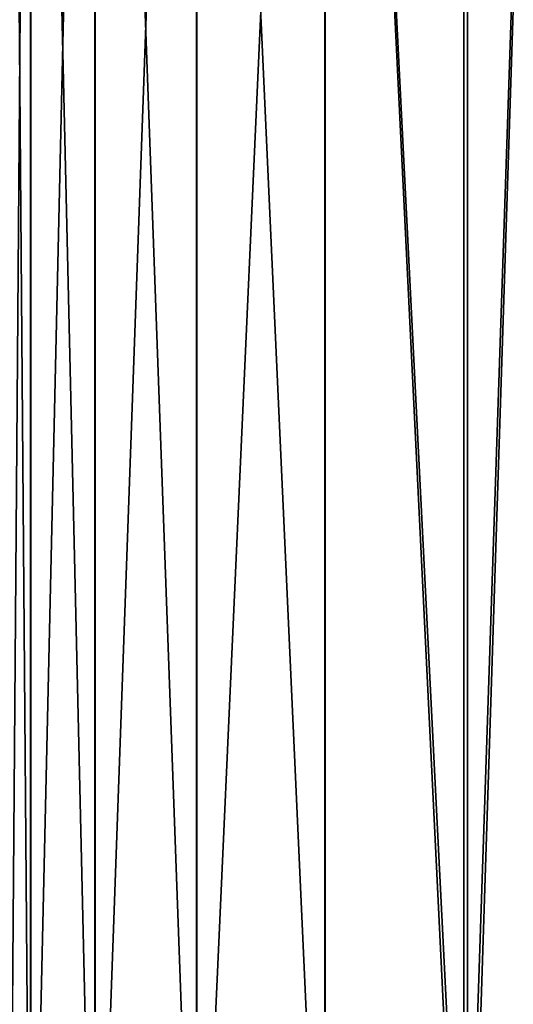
# Model space of a CAD drawing. Header units: metres. Extents: x 59 to 135, y -85 to 115.
# Tile 72 of 256: x 73.007 to 73.321, y -35.995 to -35.37. Entities that reach past the tile are written whole.
import ezdxf

# ---------------------------------------------------------------- set-up
doc = ezdxf.new("R2010")
doc.units = ezdxf.units.M
doc.layers.add('solid_20_404_502_XXX', color=7, linetype='CONTINUOUS')

msp = doc.modelspace()

# ---------------------------------------------------------------- linework, layer by layer
at = {"layer": 'solid_20_404_502_XXX'}
for points in [[(73.201035, -34.462605, 13.516765), (73.291878, -36.262936, 13.881265), (73.29184, -34.458046, 13.533717)], [(73.201271, -34.462528, -13.516586), (73.289528, -34.457836, -13.533534), (73.289528, -36.262745, -13.881113)], [(73.289528, -34.457836, -13.533534), (73.349998, -34.45813, -13.533614), (73.289528, -36.262745, -13.881113)], [(73.289528, -36.262745, -13.881113), (73.349998, -34.45813, -13.533614), (73.349998, -36.26302, -13.881152)], [(73.291878, -36.262936, 13.881265), (73.349998, -34.458122, 13.533724), (73.29184, -34.458046, 13.533717)], [(73.291878, -36.262936, 13.881265), (73.349998, -36.263023, 13.881265), (73.349998, -34.458122, 13.533724)], [(73.119453, -36.270634, 13.820665), (73.201027, -36.265232, 13.863867), (73.201035, -34.462605, 13.516765)], [(73.119453, -36.270634, 13.820665), (73.201035, -34.462605, 13.516765), (73.119461, -34.473625, 13.474645)], [(73.119698, -34.473553, -13.474468), (73.201271, -34.462528, -13.516586), (73.201279, -36.265152, -13.863698)], [(73.201035, -34.462605, 13.516765), (73.201027, -36.265232, 13.863867), (73.291878, -36.262936, 13.881265)], [(73.201279, -36.265152, -13.863698), (73.201271, -34.462528, -13.516586), (73.289528, -36.262745, -13.881113)], [(73.119461, -34.473625, 13.474645), (73.054695, -34.490528, 13.410047), (73.054688, -36.278923, 13.754408)], [(73.119453, -36.270634, 13.820665), (73.119461, -34.473625, 13.474645), (73.054688, -36.278923, 13.754408)], [(73.119698, -34.473553, -13.474468), (73.119705, -36.270561, -13.820498), (73.054932, -34.490459, -13.409869)], [(73.119698, -34.473553, -13.474468), (73.201279, -36.265152, -13.863698), (73.119705, -36.270561, -13.820498)], [(73.054695, -34.490528, 13.410047), (73.013832, -34.511379, 13.330386), (73.013824, -36.28915, 13.672701)], [(73.054688, -36.278923, 13.754408), (73.054695, -34.490528, 13.410047), (73.013824, -36.28915, 13.672701)], [(73.054932, -34.490459, -13.409869), (73.054932, -36.278851, -13.75424), (73.014069, -34.511303, -13.330225)], [(73.119705, -36.270561, -13.820498), (73.054932, -36.278851, -13.75424), (73.054932, -34.490459, -13.409869)], [(73.014069, -34.511303, -13.330225), (73.014076, -36.289074, -13.672551), (73, -34.534302, -13.242498)], [(73.013832, -34.511379, 13.330386), (73, -34.534519, 13.242631), (73, -36.299854, 13.582578)], [(73.013824, -36.28915, 13.672701), (73.013832, -34.511379, 13.330386), (73, -36.299854, 13.582578)], [(73.054932, -36.278851, -13.75424), (73.014076, -36.289074, -13.672551), (73.014069, -34.511303, -13.330225)], [(73.014076, -36.289074, -13.672551), (73, -36.299633, -13.58247), (73, -34.534302, -13.242498)]]:
    msp.add_3dface(points, dxfattribs=at)

doc.saveas('drawing.dxf')
